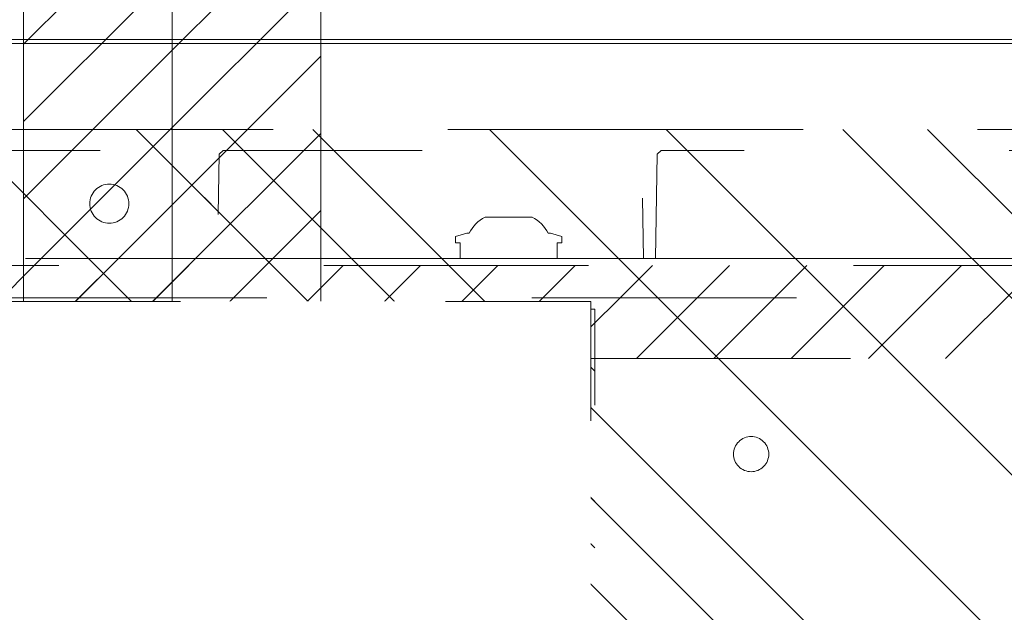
# Model space of a CAD drawing. Header units: inches. Extents: x -467 to -292, y -214 to 28.
# Tile 46 of 81: x -383 to -378, y 21 to 24. Entities that reach past the tile are written whole.
import ezdxf

# ---------------------------------------------------------------- set-up
doc = ezdxf.new("R2010")
doc.units = ezdxf.units.IN
doc.header["$LTSCALE"] = 32
doc.header["$MEASUREMENT"] = 0
doc.linetypes.add('Dash Style-1', pattern=[0.083328, 0.041656, -0.041672])
for name, color, linetype, lineweight in [('Black', 7, 'Continuous', 18), ('DashLine', 7, 'Dash Style-1', 13), ('DashLineFill', 7, 'Dash Style-1', 13), ('Drawing', 7, 'Continuous', 18), ('Metal-Black', 7, 'Continuous', 18), ('Metal-DeskStructure', 7, 'Continuous', 13), ('None', 7, 'Continuous', 18), ('Plastic-BracketCover', 7, 'Continuous', 13), ('SolidLine', 7, 'Continuous', 15)]:
    doc.layers.add(name, color=color, linetype=linetype, lineweight=lineweight)
doc.layers.add('Electrical', color=1, linetype='Dash Style-1', lineweight=15, true_color=0xff0000)
doc.layers.add('Metal-Leg', color=7, linetype='Continuous', lineweight=18, true_color=0x4c4c4c)
pattern_1 = [(45, (0, 0), (-0.3333333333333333, -0.7222222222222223), [])]
pattern_2 = [(45, (0, 0), (-1.61301565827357, 1.935715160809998), []), (45, (-1.0608, 1.0608), (-0.4723460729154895, 0.4167612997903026), [])]

# ---------------------------------------------------------------- blocks, each defined once
blk = doc.blocks.new('Group-25')
at = {"layer": 'Electrical', "linetype": 'Continuous', "lineweight": 5, "true_color": 0xdd0000}
h = blk.add_hatch(dxfattribs=at)
h.set_pattern_fill('ElectricalHatch', color=12, style=0, pattern_type=2)
h.set_pattern_definition(pattern_1)
h.paths.add_polyline_path([(12.75787401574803, -15.69685039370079), (119.1751968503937, -15.69685039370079), (119.1751968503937, -16.16535433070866), (12.75787401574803, -16.16535433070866)])
at = {"layer": 'Electrical', "flags": 128}
blk.add_lwpolyline([(12.75787401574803, -15.69685039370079), (119.1751968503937, -15.69685039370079), (119.1751968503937, -16.16535433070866), (12.75787401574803, -16.16535433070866)], close=True, dxfattribs=at)
blk = doc.blocks.new('Group-26')
at = {"layer": 'None'}
blk.add_blockref('Group-25', (0, 0), dxfattribs=at)
blk = doc.blocks.new('SL Overhead (2D)')
at = {"layer": 'None'}
blk.add_blockref('Group-26', (0, 0), dxfattribs=at)
at = {"layer": 'Drawing', "color": 0, "flags": 1}
for tag in ['Tag', 'Catalog', 'Option1', 'Option2', 'Option3', 'Option4', 'Option5', 'Option6', 'Option7', 'Option8', 'Option9', 'Option10', 'Option11', 'Option12', 'Custom', 'FinishGroup', 'Discount', 'Item2', 'Item3', 'Item6', 'Item9', 'Item10', 'Item12', 'Item13', 'Item16', 'Item19', 'Item20', 'Item21', 'Item22', 'Item23', 'Item24', 'Item25', 'Item8', 'Item18', 'Item1', 'Item4', 'Item5', 'Item7', 'Item11', 'Item14', 'Item15', 'Item17']:
    blk.add_attdef(tag, (-82.6695550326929, -130.5264635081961), '', height=0.007086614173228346, dxfattribs=at)
blk = doc.blocks.new('Group-32')
at = {"layer": 'SolidLine', "flags": 128}
blk.add_lwpolyline([(-4.881889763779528, -2.559055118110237), (31.10236220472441, -2.559055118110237), (31.10236220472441, -2.578740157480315), (-4.881889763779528, -2.578740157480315)], close=True, dxfattribs=at)
blk = doc.blocks.new('Group-35')
at = {"layer": 'SolidLine', "flags": 128}
for points in [[(-4.881889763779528, -2.559055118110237), (31.10236220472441, -2.559055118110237), (31.10236220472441, -86.57480314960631), (-4.881889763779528, -86.57480314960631)], [(-4.861889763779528, -2.559055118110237), (31.08236220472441, -2.559055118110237), (31.08236220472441, -86.57480314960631), (-4.861889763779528, -86.57480314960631)]]:
    blk.add_lwpolyline(points, close=True, dxfattribs=at)
at = {"layer": 'None'}
blk.add_blockref('Group-32', (0, 0), dxfattribs=at)
blk = doc.blocks.new('Group-53')
at = {"layer": 'Electrical', "linetype": 'Continuous', "lineweight": 5, "true_color": 0xdd0000}
h = blk.add_hatch(dxfattribs=at)
h.set_pattern_fill('ElectricalHatch', color=12, style=0, pattern_type=2)
h.set_pattern_definition(pattern_1)
h.paths.add_polyline_path([(11.25984251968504, -6.968503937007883), (11.25984251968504, -1.968503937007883), (12.00787401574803, -1.968503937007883), (12.00787401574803, -6.968503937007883)])
at = {"layer": 'Electrical', "flags": 128}
blk.add_lwpolyline([(11.25984251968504, -6.968503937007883), (11.25984251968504, -1.968503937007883), (12.00787401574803, -1.968503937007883), (12.00787401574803, -6.968503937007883)], close=True, dxfattribs=at)
at = {"layer": 'SolidLine', "flags": 128}
blk.add_lwpolyline([(11.25984251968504, -19.09448818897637), (11.25984251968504, -0.1181102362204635), (12.00787401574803, -0.1181102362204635), (12.00787401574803, -19.09448818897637)], close=True, dxfattribs=at)
blk = doc.blocks.new('Group-54')
at = {"layer": 'Electrical', "linetype": 'Continuous', "lineweight": 5, "true_color": 0xdd0000}
h = blk.add_hatch(dxfattribs=at)
h.set_pattern_fill('ElectricalHatch', color=12, style=0, pattern_type=2)
h.set_pattern_definition(pattern_1)
h.paths.add_polyline_path([(12.00787401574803, -1.968503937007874), (12.75590551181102, -1.968503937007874), (12.75590551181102, -6.968503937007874), (12.00787401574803, -6.968503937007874)])
at = {"layer": 'Electrical', "flags": 128}
blk.add_lwpolyline([(12.00787401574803, -1.968503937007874), (12.75590551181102, -1.968503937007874), (12.75590551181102, -6.968503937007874), (12.00787401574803, -6.968503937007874)], close=True, dxfattribs=at)
at = {"layer": 'SolidLine', "flags": 128}
for points in [[(12.00787401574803, 0), (12.75590551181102, 0), (12.75590551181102, -8.070866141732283), (12.00787401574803, -8.070866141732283)], [(12.75590551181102, -0.767716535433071), (71.22047244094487, -0.767716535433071), (71.22047244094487, -8.051181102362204), (12.75590551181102, -8.051181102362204)]]:
    blk.add_lwpolyline(points, close=True, dxfattribs=at)
blk = doc.blocks.new('1BRPT8_Cover (2D)')
at = {"layer": 'DashLineFill', "linetype": 'Continuous', "lineweight": 13}
h = blk.add_hatch(dxfattribs=at)
h.set_pattern_fill('Steel', color=253, style=0, pattern_type=2)
h.set_pattern_definition(pattern_2)
h.paths.add_polyline_path([(-1.594488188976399, -8.763779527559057), (-2.322834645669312, -8.763779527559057), (-2.322834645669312, -8.751066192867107), (-2.826068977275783, -8.742282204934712), (-2.866441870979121, -8.70280193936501), (-2.866441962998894, -6.672971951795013), (-2.84717538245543, -6.653289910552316), (-2.322834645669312, -6.644137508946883), (-2.322834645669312, -6.584208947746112), (-2.847175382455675, -6.575056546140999), (-2.866441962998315, -6.555374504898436), (-2.866441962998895, -4.468247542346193), (-2.847175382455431, -4.448565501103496), (-2.322834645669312, -4.439413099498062), (-2.322834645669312, -4.37948453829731), (-2.847175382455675, -4.370332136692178), (-2.866441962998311, -4.350650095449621), (-2.866441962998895, -2.263523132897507), (-2.847175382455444, -2.243841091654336), (-2.322834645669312, -2.234688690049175), (-2.322834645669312, -2.174760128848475), (-2.847175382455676, -2.165607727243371), (-2.866441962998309, -2.145925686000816), (-2.866441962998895, -0.05879872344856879), (-2.847175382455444, -0.03911668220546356), (-2.322834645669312, -0.02996428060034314), (-2.322834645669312, 0.02996428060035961), (-2.847175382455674, 0.03911668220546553), (-2.866441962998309, 0.05879872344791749), (-2.866441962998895, 2.145925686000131), (-2.847175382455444, 2.165607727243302), (-2.322834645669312, 2.174760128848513), (-2.322834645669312, 2.234688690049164), (-2.847175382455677, 2.243841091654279), (-2.866441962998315, 2.263523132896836), (-2.866441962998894, 4.350650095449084), (-2.84717538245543, 4.37033213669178), (-2.322834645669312, 4.379484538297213), (-2.322834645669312, 4.439413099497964), (-2.847175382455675, 4.448565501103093), (-2.866441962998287, 4.46824754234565), (-2.865499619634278, 6.55537450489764), (-2.84717538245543, 6.575056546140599), (-2.322834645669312, 6.584208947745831), (-2.322834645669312, 6.644137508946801), (-2.847175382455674, 6.653289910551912), (-2.866441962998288, 6.672971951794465), (-2.866441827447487, 8.702801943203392), (-2.826068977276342, 8.742282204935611), (-1.594488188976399, 8.763779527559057), (-1.594488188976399, 8.858267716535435), (-2.97244094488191, 8.858267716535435), (-2.97244094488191, -8.858267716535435), (-1.594488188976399, -8.858267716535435)])
h = blk.add_hatch(dxfattribs=at)
h.set_pattern_fill('Steel', color=253, style=0, pattern_type=2)
h.set_pattern_definition(pattern_2)
h.paths.add_polyline_path([(-2.322834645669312, 8.858267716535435), (-2.322834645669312, -8.858267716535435), (-2.97244094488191, -8.858267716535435), (-2.97244094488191, 8.858267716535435)])
at = {"layer": 'DashLineFill', "flags": 128}
for points in [[(-1.594488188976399, -8.763779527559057), (-2.322834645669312, -8.763779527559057), (-2.322834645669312, -8.751066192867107), (-2.826068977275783, -8.742282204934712), (-2.866441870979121, -8.70280193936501), (-2.866441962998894, -6.672971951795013), (-2.84717538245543, -6.653289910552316), (-2.322834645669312, -6.644137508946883), (-2.322834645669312, -6.584208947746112), (-2.847175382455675, -6.575056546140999), (-2.866441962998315, -6.555374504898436), (-2.866441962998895, -4.468247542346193), (-2.847175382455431, -4.448565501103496), (-2.322834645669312, -4.439413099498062), (-2.322834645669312, -4.37948453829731), (-2.847175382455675, -4.370332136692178), (-2.866441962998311, -4.350650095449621), (-2.866441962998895, -2.263523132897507), (-2.847175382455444, -2.243841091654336), (-2.322834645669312, -2.234688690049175), (-2.322834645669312, -2.174760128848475), (-2.847175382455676, -2.165607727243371), (-2.866441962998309, -2.145925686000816), (-2.866441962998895, -0.05879872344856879), (-2.847175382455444, -0.03911668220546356), (-2.322834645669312, -0.02996428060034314), (-2.322834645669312, 0.02996428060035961), (-2.847175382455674, 0.03911668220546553), (-2.866441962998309, 0.05879872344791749), (-2.866441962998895, 2.145925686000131), (-2.847175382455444, 2.165607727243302), (-2.322834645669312, 2.174760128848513), (-2.322834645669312, 2.234688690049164), (-2.847175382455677, 2.243841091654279), (-2.866441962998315, 2.263523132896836), (-2.866441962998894, 4.350650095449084), (-2.84717538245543, 4.37033213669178), (-2.322834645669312, 4.379484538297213), (-2.322834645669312, 4.439413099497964), (-2.847175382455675, 4.448565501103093), (-2.866441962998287, 4.46824754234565), (-2.865499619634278, 6.55537450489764), (-2.84717538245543, 6.575056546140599), (-2.322834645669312, 6.584208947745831), (-2.322834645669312, 6.644137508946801), (-2.847175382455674, 6.653289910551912), (-2.866441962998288, 6.672971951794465), (-2.866441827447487, 8.702801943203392), (-2.826068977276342, 8.742282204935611), (-1.594488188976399, 8.763779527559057), (-1.594488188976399, 8.858267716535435), (-2.97244094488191, 8.858267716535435), (-2.97244094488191, -8.858267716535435), (-1.594488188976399, -8.858267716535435)], [(-2.322834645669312, 8.858267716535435), (-2.322834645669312, -8.858267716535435), (-2.97244094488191, -8.858267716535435), (-2.97244094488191, 8.858267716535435)]]:
    blk.add_lwpolyline(points, close=True, dxfattribs=at)
at = {"layer": 'SolidLine', "flags": 128}
blk.add_lwpolyline([(-2.500000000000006, -2.718503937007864), (-2.500473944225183, -2.728151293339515), (-2.501891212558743, -2.73770574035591), (-2.504238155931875, -2.747075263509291), (-2.507492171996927, -2.756169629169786), (-2.511621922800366, -2.764901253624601), (-2.516587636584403, -2.773186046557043), (-2.522341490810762, -2.780944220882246), (-2.528828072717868, -2.788101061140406), (-2.535984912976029, -2.794587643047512), (-2.543743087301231, -2.800341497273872), (-2.552027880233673, -2.805307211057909), (-2.560759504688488, -2.809436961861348), (-2.569853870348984, -2.812690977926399), (-2.579223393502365, -2.815037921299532), (-2.58877784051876, -2.816455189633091), (-2.598425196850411, -2.816929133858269), (-2.608072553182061, -2.816455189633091), (-2.617627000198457, -2.815037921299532), (-2.626996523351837, -2.812690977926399), (-2.636090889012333, -2.809436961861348), (-2.644822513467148, -2.805307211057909), (-2.65310730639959, -2.800341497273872), (-2.660865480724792, -2.794587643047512), (-2.668022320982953, -2.788101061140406), (-2.674508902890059, -2.780944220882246), (-2.680262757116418, -2.773186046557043), (-2.685228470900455, -2.764901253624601), (-2.689358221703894, -2.756169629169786), (-2.692612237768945, -2.747075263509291), (-2.694959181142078, -2.73770574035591), (-2.696376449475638, -2.728151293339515), (-2.696850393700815, -2.718503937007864), (-2.696376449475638, -2.708856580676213), (-2.694959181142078, -2.699302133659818), (-2.692612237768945, -2.689932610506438), (-2.689358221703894, -2.680838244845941), (-2.685228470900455, -2.672106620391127), (-2.680262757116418, -2.663821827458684), (-2.674508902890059, -2.656063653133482), (-2.668022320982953, -2.648906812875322), (-2.660865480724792, -2.642420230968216), (-2.65310730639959, -2.636666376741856), (-2.644822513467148, -2.631700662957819), (-2.636090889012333, -2.62757091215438), (-2.626996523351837, -2.624316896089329), (-2.617627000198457, -2.621969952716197), (-2.608072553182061, -2.620552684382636), (-2.598425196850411, -2.620078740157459), (-2.58877784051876, -2.620552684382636), (-2.579223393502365, -2.621969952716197), (-2.569853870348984, -2.624316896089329), (-2.560759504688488, -2.62757091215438), (-2.552027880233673, -2.631700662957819), (-2.543743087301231, -2.636666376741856), (-2.535984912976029, -2.642420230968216), (-2.528828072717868, -2.648906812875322), (-2.522341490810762, -2.656063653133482), (-2.516587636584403, -2.663821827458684), (-2.511621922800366, -2.672106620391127), (-2.507492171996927, -2.680838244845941), (-2.504238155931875, -2.689932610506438), (-2.501891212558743, -2.699302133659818), (-2.500473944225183, -2.708856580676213)], close=True, dxfattribs=at)
blk = doc.blocks.new('1BRPT9-Bracket (2D)')
at = {"layer": 'DashLineFill', "linetype": 'Continuous', "lineweight": 13}
h = blk.add_hatch(dxfattribs=at)
h.set_pattern_fill('Steel', color=253, style=0, pattern_type=2)
h.set_pattern_definition(pattern_2)
edge = h.paths.add_edge_path()
edge.add_arc((1.677931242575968, -8.488188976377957), 0.2519685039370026, 269.999999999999, 360.0000000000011)
edge.add_line((1.929899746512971, -8.488188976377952), (1.929899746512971, -7.480314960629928))
edge.add_line((1.929899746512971, -7.480314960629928), (2.323600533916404, -7.480314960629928))
edge.add_line((2.323600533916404, -7.480314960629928), (2.323600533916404, 7.461135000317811))
edge.add_line((2.323600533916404, 7.461135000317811), (1.929899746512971, 7.480314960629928))
edge.add_line((1.929899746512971, 7.480314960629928), (1.929899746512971, 8.488188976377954))
edge.add_arc((1.677931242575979, 8.488188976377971), 0.2519685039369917, 359.999999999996, 450.0000000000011)
edge.add_line((1.677931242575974, 8.740157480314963), (-2.32206875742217, 8.740157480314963))
edge.add_line((-2.32206875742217, 8.740157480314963), (-2.32206875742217, -8.74015748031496))
edge.add_line((-2.32206875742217, -8.74015748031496), (1.677931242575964, -8.74015748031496))
h = blk.add_hatch(dxfattribs=at)
h.set_pattern_fill('Steel', color=253, style=0, pattern_type=2)
h.set_pattern_definition(pattern_2)
h.paths.add_polyline_path([(-1.337816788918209, 0.6003937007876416), (-1.329134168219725, 0.599967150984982), (-1.320535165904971, 0.5986916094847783), (-1.31210259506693, 0.5965793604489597), (-1.303917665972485, 0.5936507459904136), (-1.296059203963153, 0.5899339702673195), (-1.288602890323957, 0.5854648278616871), (-1.281620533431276, 0.5802863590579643), (-1.275179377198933, 0.5744484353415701), (-1.269341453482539, 0.5680072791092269), (-1.264162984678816, 0.5610249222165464), (-1.259693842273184, 0.5535686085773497), (-1.255977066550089, 0.5457101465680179), (-1.253048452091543, 0.5375252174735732), (-1.250936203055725, 0.5290926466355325), (-1.249660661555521, 0.520493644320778), (-1.249234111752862, 0.511811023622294), (-1.249660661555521, 0.50312840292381), (-1.250936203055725, 0.4945294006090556), (-1.253048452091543, 0.4860968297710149), (-1.255977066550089, 0.4779119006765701), (-1.259693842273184, 0.4700534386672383), (-1.264162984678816, 0.4625971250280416), (-1.269341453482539, 0.4556147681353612), (-1.275179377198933, 0.449173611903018), (-1.281620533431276, 0.4433356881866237), (-1.288602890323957, 0.4381572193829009), (-1.296059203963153, 0.4336880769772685), (-1.303917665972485, 0.4299713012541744), (-1.31210259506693, 0.4270426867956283), (-1.320535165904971, 0.4249304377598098), (-1.329134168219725, 0.4236548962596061), (-1.337816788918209, 0.4232283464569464), (-1.346499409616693, 0.4236548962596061), (-1.355098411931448, 0.4249304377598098), (-1.363530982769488, 0.4270426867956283), (-1.371715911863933, 0.4299713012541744), (-1.379574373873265, 0.4336880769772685), (-1.387030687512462, 0.4381572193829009), (-1.394013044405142, 0.4433356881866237), (-1.400454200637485, 0.449173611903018), (-1.40629212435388, 0.4556147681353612), (-1.411470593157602, 0.4625971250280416), (-1.415939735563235, 0.4700534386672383), (-1.419656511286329, 0.4779119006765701), (-1.422585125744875, 0.4860968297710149), (-1.424697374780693, 0.4945294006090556), (-1.425972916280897, 0.50312840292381), (-1.426399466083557, 0.511811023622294), (-1.425972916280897, 0.520493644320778), (-1.424697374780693, 0.5290926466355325), (-1.422585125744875, 0.5375252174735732), (-1.419656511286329, 0.5457101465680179), (-1.415939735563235, 0.5535686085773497), (-1.411470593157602, 0.5610249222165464), (-1.40629212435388, 0.5680072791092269), (-1.400454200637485, 0.5744484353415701), (-1.394013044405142, 0.5802863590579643), (-1.387030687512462, 0.5854648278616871), (-1.379574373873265, 0.5899339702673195), (-1.371715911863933, 0.5936507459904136), (-1.363530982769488, 0.5965793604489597), (-1.355098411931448, 0.5986916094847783), (-1.346499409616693, 0.599967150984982)])
h = blk.add_hatch(dxfattribs=at)
h.set_pattern_fill('Steel', color=253, style=0, pattern_type=2)
h.set_pattern_definition(pattern_2)
h.paths.add_polyline_path([(-1.337816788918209, -0.619573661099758), (-1.346499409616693, -0.6191471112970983), (-1.355098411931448, -0.6178715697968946), (-1.363530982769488, -0.615759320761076), (-1.371715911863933, -0.6128307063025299), (-1.379574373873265, -0.6091139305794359), (-1.387030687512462, -0.6046447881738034), (-1.394013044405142, -0.5994663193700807), (-1.400454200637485, -0.5936283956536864), (-1.40629212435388, -0.5871872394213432), (-1.411470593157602, -0.5802048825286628), (-1.415939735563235, -0.572748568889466), (-1.419656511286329, -0.5648901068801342), (-1.422585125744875, -0.5567051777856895), (-1.424697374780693, -0.5482726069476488), (-1.425972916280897, -0.5396736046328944), (-1.426399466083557, -0.5309909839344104), (-1.425972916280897, -0.5223083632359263), (-1.424697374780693, -0.5137093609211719), (-1.422585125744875, -0.5052767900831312), (-1.419656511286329, -0.4970918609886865), (-1.415939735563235, -0.4892333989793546), (-1.411470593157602, -0.481777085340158), (-1.40629212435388, -0.4747947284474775), (-1.400454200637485, -0.4683535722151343), (-1.394013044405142, -0.46251564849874), (-1.387030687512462, -0.4573371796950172), (-1.379574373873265, -0.4528680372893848), (-1.371715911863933, -0.4491512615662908), (-1.363530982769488, -0.4462226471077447), (-1.355098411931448, -0.4441103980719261), (-1.346499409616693, -0.4428348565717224), (-1.337816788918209, -0.4424083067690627), (-1.329134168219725, -0.4428348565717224), (-1.320535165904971, -0.4441103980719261), (-1.31210259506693, -0.4462226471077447), (-1.303917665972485, -0.4491512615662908), (-1.296059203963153, -0.4528680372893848), (-1.288602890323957, -0.4573371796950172), (-1.281620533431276, -0.46251564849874), (-1.275179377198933, -0.4683535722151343), (-1.269341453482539, -0.4747947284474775), (-1.264162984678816, -0.481777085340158), (-1.259693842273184, -0.4892333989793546), (-1.255977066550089, -0.4970918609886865), (-1.253048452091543, -0.5052767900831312), (-1.250936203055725, -0.5137093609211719), (-1.249660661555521, -0.5223083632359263), (-1.249234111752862, -0.5309909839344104), (-1.249660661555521, -0.5396736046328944), (-1.250936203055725, -0.5482726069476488), (-1.253048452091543, -0.5567051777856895), (-1.255977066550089, -0.5648901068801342), (-1.259693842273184, -0.572748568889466), (-1.264162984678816, -0.5802048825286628), (-1.269341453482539, -0.5871872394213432), (-1.275179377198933, -0.5936283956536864), (-1.281620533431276, -0.5994663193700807), (-1.288602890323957, -0.6046447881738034), (-1.296059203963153, -0.6091139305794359), (-1.303917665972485, -0.6128307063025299), (-1.31210259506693, -0.615759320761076), (-1.320535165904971, -0.6178715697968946), (-1.329134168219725, -0.6191471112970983)])
h = blk.add_hatch(dxfattribs=at)
h.set_pattern_fill('Steel', color=253, style=0, pattern_type=2)
h.set_pattern_definition(pattern_2)
h.paths.add_polyline_path([(-1.337816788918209, -3.021148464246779), (-1.346499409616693, -3.020721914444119), (-1.355098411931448, -3.019446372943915), (-1.363530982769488, -3.017334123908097), (-1.371715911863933, -3.014405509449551), (-1.379574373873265, -3.010688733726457), (-1.387030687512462, -3.006219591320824), (-1.394013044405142, -3.001041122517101), (-1.400454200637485, -2.995203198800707), (-1.40629212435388, -2.988762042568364), (-1.411470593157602, -2.981779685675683), (-1.415939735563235, -2.974323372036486), (-1.419656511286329, -2.966464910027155), (-1.422585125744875, -2.95827998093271), (-1.424697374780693, -2.949847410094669), (-1.425972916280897, -2.941248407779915), (-1.426399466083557, -2.932565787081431), (-1.425972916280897, -2.923883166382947), (-1.424697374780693, -2.915284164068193), (-1.422585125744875, -2.906851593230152), (-1.419656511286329, -2.898666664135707), (-1.415939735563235, -2.890808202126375), (-1.411470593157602, -2.883351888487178), (-1.40629212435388, -2.876369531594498), (-1.400454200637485, -2.869928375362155), (-1.394013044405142, -2.864090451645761), (-1.387030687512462, -2.858911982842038), (-1.379574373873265, -2.854442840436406), (-1.371715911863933, -2.850726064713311), (-1.363530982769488, -2.847797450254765), (-1.355098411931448, -2.845685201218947), (-1.346499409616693, -2.844409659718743), (-1.337816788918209, -2.843983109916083), (-1.329134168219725, -2.844409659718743), (-1.320535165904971, -2.845685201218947), (-1.31210259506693, -2.847797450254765), (-1.303917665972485, -2.850726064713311), (-1.296059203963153, -2.854442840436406), (-1.288602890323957, -2.858911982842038), (-1.281620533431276, -2.864090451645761), (-1.275179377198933, -2.869928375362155), (-1.269341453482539, -2.876369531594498), (-1.264162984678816, -2.883351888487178), (-1.259693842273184, -2.890808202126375), (-1.255977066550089, -2.898666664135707), (-1.253048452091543, -2.906851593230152), (-1.250936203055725, -2.915284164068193), (-1.249660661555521, -2.923883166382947), (-1.249234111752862, -2.932565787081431), (-1.249660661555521, -2.941248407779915), (-1.250936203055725, -2.949847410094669), (-1.253048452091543, -2.95827998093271), (-1.255977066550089, -2.966464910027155), (-1.259693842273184, -2.974323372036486), (-1.264162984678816, -2.981779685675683), (-1.269341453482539, -2.988762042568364), (-1.275179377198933, -2.995203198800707), (-1.281620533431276, -3.001041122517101), (-1.288602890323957, -3.006219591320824), (-1.296059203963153, -3.010688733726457), (-1.303917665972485, -3.014405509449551), (-1.31210259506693, -3.017334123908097), (-1.320535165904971, -3.019446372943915), (-1.329134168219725, -3.020721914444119)])
at = {"layer": 'DashLineFill'}
blk.add_line((-2.125218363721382, 8.740157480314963), (-2.125218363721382, -8.74015748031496), dxfattribs=at)
at = {"layer": 'DashLineFill', "flags": 128}
blk.add_lwpolyline([(1.677931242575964, -8.74015748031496, 0.4142135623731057), (1.929899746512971, -8.488188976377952), (1.929899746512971, -7.480314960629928), (2.323600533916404, -7.480314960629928), (2.323600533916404, 7.461135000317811), (1.929899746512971, 7.480314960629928), (1.929899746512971, 8.488188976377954, 0.4142135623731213), (1.677931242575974, 8.740157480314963), (-2.32206875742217, 8.740157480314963), (-2.32206875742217, -8.74015748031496)], format="xyb", close=True, dxfattribs=at)
for points in [[(-1.337816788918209, 0.6003937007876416), (-1.329134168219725, 0.599967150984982), (-1.320535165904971, 0.5986916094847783), (-1.31210259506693, 0.5965793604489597), (-1.303917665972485, 0.5936507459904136), (-1.296059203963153, 0.5899339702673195), (-1.288602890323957, 0.5854648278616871), (-1.281620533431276, 0.5802863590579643), (-1.275179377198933, 0.5744484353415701), (-1.269341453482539, 0.5680072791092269), (-1.264162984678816, 0.5610249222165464), (-1.259693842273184, 0.5535686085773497), (-1.255977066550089, 0.5457101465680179), (-1.253048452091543, 0.5375252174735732), (-1.250936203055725, 0.5290926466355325), (-1.249660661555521, 0.520493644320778), (-1.249234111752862, 0.511811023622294), (-1.249660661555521, 0.50312840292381), (-1.250936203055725, 0.4945294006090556), (-1.253048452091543, 0.4860968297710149), (-1.255977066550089, 0.4779119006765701), (-1.259693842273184, 0.4700534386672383), (-1.264162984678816, 0.4625971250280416), (-1.269341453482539, 0.4556147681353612), (-1.275179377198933, 0.449173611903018), (-1.281620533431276, 0.4433356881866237), (-1.288602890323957, 0.4381572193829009), (-1.296059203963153, 0.4336880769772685), (-1.303917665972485, 0.4299713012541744), (-1.31210259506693, 0.4270426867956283), (-1.320535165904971, 0.4249304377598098), (-1.329134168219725, 0.4236548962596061), (-1.337816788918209, 0.4232283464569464), (-1.346499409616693, 0.4236548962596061), (-1.355098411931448, 0.4249304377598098), (-1.363530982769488, 0.4270426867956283), (-1.371715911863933, 0.4299713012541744), (-1.379574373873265, 0.4336880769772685), (-1.387030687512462, 0.4381572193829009), (-1.394013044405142, 0.4433356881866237), (-1.400454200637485, 0.449173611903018), (-1.40629212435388, 0.4556147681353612), (-1.411470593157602, 0.4625971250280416), (-1.415939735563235, 0.4700534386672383), (-1.419656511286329, 0.4779119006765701), (-1.422585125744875, 0.4860968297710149), (-1.424697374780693, 0.4945294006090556), (-1.425972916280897, 0.50312840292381), (-1.426399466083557, 0.511811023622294), (-1.425972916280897, 0.520493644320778), (-1.424697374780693, 0.5290926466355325), (-1.422585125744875, 0.5375252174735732), (-1.419656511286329, 0.5457101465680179), (-1.415939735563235, 0.5535686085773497), (-1.411470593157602, 0.5610249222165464), (-1.40629212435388, 0.5680072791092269), (-1.400454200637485, 0.5744484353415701), (-1.394013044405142, 0.5802863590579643), (-1.387030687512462, 0.5854648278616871), (-1.379574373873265, 0.5899339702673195), (-1.371715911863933, 0.5936507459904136), (-1.363530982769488, 0.5965793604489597), (-1.355098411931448, 0.5986916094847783), (-1.346499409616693, 0.599967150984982)], [(-1.337816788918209, -0.619573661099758), (-1.346499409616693, -0.6191471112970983), (-1.355098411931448, -0.6178715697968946), (-1.363530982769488, -0.615759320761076), (-1.371715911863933, -0.6128307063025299), (-1.379574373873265, -0.6091139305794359), (-1.387030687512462, -0.6046447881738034), (-1.394013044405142, -0.5994663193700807), (-1.400454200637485, -0.5936283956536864), (-1.40629212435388, -0.5871872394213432), (-1.411470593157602, -0.5802048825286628), (-1.415939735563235, -0.572748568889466), (-1.419656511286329, -0.5648901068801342), (-1.422585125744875, -0.5567051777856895), (-1.424697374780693, -0.5482726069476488), (-1.425972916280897, -0.5396736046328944), (-1.426399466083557, -0.5309909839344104), (-1.425972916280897, -0.5223083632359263), (-1.424697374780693, -0.5137093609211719), (-1.422585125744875, -0.5052767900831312), (-1.419656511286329, -0.4970918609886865), (-1.415939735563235, -0.4892333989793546), (-1.411470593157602, -0.481777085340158), (-1.40629212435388, -0.4747947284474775), (-1.400454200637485, -0.4683535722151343), (-1.394013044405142, -0.46251564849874), (-1.387030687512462, -0.4573371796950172), (-1.379574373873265, -0.4528680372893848), (-1.371715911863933, -0.4491512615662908), (-1.363530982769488, -0.4462226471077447), (-1.355098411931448, -0.4441103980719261), (-1.346499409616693, -0.4428348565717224), (-1.337816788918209, -0.4424083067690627), (-1.329134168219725, -0.4428348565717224), (-1.320535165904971, -0.4441103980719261), (-1.31210259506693, -0.4462226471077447), (-1.303917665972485, -0.4491512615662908), (-1.296059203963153, -0.4528680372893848), (-1.288602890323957, -0.4573371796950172), (-1.281620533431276, -0.46251564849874), (-1.275179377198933, -0.4683535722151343), (-1.269341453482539, -0.4747947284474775), (-1.264162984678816, -0.481777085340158), (-1.259693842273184, -0.4892333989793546), (-1.255977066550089, -0.4970918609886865), (-1.253048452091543, -0.5052767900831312), (-1.250936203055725, -0.5137093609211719), (-1.249660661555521, -0.5223083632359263), (-1.249234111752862, -0.5309909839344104), (-1.249660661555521, -0.5396736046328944), (-1.250936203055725, -0.5482726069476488), (-1.253048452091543, -0.5567051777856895), (-1.255977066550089, -0.5648901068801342), (-1.259693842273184, -0.572748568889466), (-1.264162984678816, -0.5802048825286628), (-1.269341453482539, -0.5871872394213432), (-1.275179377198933, -0.5936283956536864), (-1.281620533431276, -0.5994663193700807), (-1.288602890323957, -0.6046447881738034), (-1.296059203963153, -0.6091139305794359), (-1.303917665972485, -0.6128307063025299), (-1.31210259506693, -0.615759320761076), (-1.320535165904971, -0.6178715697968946), (-1.329134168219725, -0.6191471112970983)], [(-1.337816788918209, -3.021148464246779), (-1.346499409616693, -3.020721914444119), (-1.355098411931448, -3.019446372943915), (-1.363530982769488, -3.017334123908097), (-1.371715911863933, -3.014405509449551), (-1.379574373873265, -3.010688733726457), (-1.387030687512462, -3.006219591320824), (-1.394013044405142, -3.001041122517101), (-1.400454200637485, -2.995203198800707), (-1.40629212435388, -2.988762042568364), (-1.411470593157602, -2.981779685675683), (-1.415939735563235, -2.974323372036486), (-1.419656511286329, -2.966464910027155), (-1.422585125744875, -2.95827998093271), (-1.424697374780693, -2.949847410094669), (-1.425972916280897, -2.941248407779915), (-1.426399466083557, -2.932565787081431), (-1.425972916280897, -2.923883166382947), (-1.424697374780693, -2.915284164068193), (-1.422585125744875, -2.906851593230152), (-1.419656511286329, -2.898666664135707), (-1.415939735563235, -2.890808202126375), (-1.411470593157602, -2.883351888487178), (-1.40629212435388, -2.876369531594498), (-1.400454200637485, -2.869928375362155), (-1.394013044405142, -2.864090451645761), (-1.387030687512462, -2.858911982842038), (-1.379574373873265, -2.854442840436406), (-1.371715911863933, -2.850726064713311), (-1.363530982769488, -2.847797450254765), (-1.355098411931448, -2.845685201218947), (-1.346499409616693, -2.844409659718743), (-1.337816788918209, -2.843983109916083), (-1.329134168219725, -2.844409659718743), (-1.320535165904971, -2.845685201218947), (-1.31210259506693, -2.847797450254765), (-1.303917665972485, -2.850726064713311), (-1.296059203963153, -2.854442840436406), (-1.288602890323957, -2.858911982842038), (-1.281620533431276, -2.864090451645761), (-1.275179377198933, -2.869928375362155), (-1.269341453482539, -2.876369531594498), (-1.264162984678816, -2.883351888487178), (-1.259693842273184, -2.890808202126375), (-1.255977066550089, -2.898666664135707), (-1.253048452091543, -2.906851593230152), (-1.250936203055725, -2.915284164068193), (-1.249660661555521, -2.923883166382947), (-1.249234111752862, -2.932565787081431), (-1.249660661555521, -2.941248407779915), (-1.250936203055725, -2.949847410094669), (-1.253048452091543, -2.95827998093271), (-1.255977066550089, -2.966464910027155), (-1.259693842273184, -2.974323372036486), (-1.264162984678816, -2.981779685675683), (-1.269341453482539, -2.988762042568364), (-1.275179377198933, -2.995203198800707), (-1.281620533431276, -3.001041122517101), (-1.288602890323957, -3.006219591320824), (-1.296059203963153, -3.010688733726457), (-1.303917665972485, -3.014405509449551), (-1.31210259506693, -3.017334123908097), (-1.320535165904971, -3.019446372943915), (-1.329134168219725, -3.020721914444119)]]:
    blk.add_lwpolyline(points, close=True, dxfattribs=at)
blk = doc.blocks.new('Group-77')
at = {"layer": 'DashLineFill', "linetype": 'Continuous', "lineweight": 13}
h = blk.add_hatch(dxfattribs=at)
h.set_pattern_fill('Steel', color=253, style=0, pattern_type=2)
h.set_pattern_definition(pattern_2)
h.paths.add_polyline_path([(-2.066929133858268, 1.397637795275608), (2.066929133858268, 1.397637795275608), (2.066929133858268, 0.1377952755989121), (2.106299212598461, 0.1377952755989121), (2.106299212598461, -0.1377952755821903), (2.066929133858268, -0.1377952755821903), (2.066929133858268, -5.275590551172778), (2.106299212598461, -5.275590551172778), (2.106299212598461, -5.55118110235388), (2.066929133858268, -5.55118110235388), (2.066929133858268, -5.82677165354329), (-2.066929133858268, -5.82677165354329), (-2.066929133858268, -5.55118110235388), (-2.106299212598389, -5.55118110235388), (-2.106299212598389, -5.275590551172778), (-2.066929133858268, -5.275590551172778), (-2.066929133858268, -0.1377952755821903), (-2.106299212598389, -0.1377952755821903), (-2.106299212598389, 0.1377952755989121), (-2.066929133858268, 0.1377952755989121)])
at = {"layer": 'DashLineFill', "flags": 128}
blk.add_lwpolyline([(-2.066929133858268, 1.397637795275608), (2.066929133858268, 1.397637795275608), (2.066929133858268, 0.1377952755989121), (2.106299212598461, 0.1377952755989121), (2.106299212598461, -0.1377952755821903), (2.066929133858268, -0.1377952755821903), (2.066929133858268, -5.275590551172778), (2.106299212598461, -5.275590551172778), (2.106299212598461, -5.55118110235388), (2.066929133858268, -5.55118110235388), (2.066929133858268, -5.82677165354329), (-2.066929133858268, -5.82677165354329), (-2.066929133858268, -5.55118110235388), (-2.106299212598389, -5.55118110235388), (-2.106299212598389, -5.275590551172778), (-2.066929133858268, -5.275590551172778), (-2.066929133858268, -0.1377952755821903), (-2.106299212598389, -0.1377952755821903), (-2.106299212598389, 0.1377952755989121), (-2.066929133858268, 0.1377952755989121)], close=True, dxfattribs=at)
blk = doc.blocks.new('TL14_upper_leg (2D)')
at = {"layer": 'SolidLine', "flags": 128}
blk.add_lwpolyline([(2.322834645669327, -5.150007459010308), (2.401574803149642, -5.150007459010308), (2.401574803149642, -5.125984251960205), (2.434055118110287, -5.125984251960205), (2.4493110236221, -5.182920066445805), (2.4493110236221, -5.194495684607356, -0.1579749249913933), (2.531479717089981, -5.27563011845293), (2.531479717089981, -5.511771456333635, -0.1560270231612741), (2.4493110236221, -5.592846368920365), (2.4493110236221, -5.60448150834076), (2.434055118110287, -5.66141732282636), (2.401574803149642, -5.66141732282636), (2.401574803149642, -5.637394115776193), (2.322834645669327, -5.637394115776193)], format="xyb", close=True, dxfattribs=at)
at = {"layer": 'DashLine', "color": 7}
blk.add_blockref('Group-77', (0, 0), dxfattribs=at)
blk = doc.blocks.new('SlateLegLocator-L3')
at = {"color": 255, "linetype": 'Dash Style-1', "lineweight": 5}
blk.add_wipeout([(-2.106299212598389, 1.3779527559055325), (2.10629921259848, 1.3779527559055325), (2.10629921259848, -5.807086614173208), (-2.106299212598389, -5.807086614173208)], dxfattribs=at).dxf.layer = 'Black'
at = {"layer": 'Black', "linetype": 'Dash Style-1', "lineweight": 5, "flags": 128}
blk.add_lwpolyline([(-2.106299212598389, 1.377952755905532), (2.106299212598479, 1.377952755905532), (2.106299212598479, -5.807086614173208), (-2.106299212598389, -5.807086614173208)], close=True, dxfattribs=at)
blk = doc.blocks.new('StructEnd-L3 (2D)')
at = {"layer": 'Metal-Black', "color": 7}
blk.add_blockref('1BRPT9-Bracket (2D)', (-0.0001991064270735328, 6.10236220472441), dxfattribs=at)
at = {"layer": 'Metal-Leg', "color": 7, "rotation": 180}
blk.add_blockref('TL14_upper_leg (2D)', (0, 0), dxfattribs=at)
at = {"layer": 'Plastic-BracketCover', "color": 7}
blk.add_blockref('1BRPT8_Cover (2D)', (-0.0001991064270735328, 6.10236220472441), dxfattribs=at)
at = {"layer": 'Metal-DeskStructure', "color": 7, "rotation": 180}
blk.add_blockref('SlateLegLocator-L3', (0, 0), dxfattribs=at)
blk = doc.blocks.new('Group-90')
at = {"layer": 'None'}
for name in ['Group-53', 'Group-54', 'Group-35']:
    blk.add_blockref(name, (0, 0), dxfattribs=at)
at = {"layer": 'SolidLine', "color": 7, "rotation": 270}
blk.add_blockref('StructEnd-L3 (2D)', (8.30708661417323, -5.984251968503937), dxfattribs=at)
blk = doc.blocks.new('SL Runoff Utility L Desk2 (2D)')
at = {"layer": 'None'}
blk.add_blockref('Group-90', (0, 0), dxfattribs=at)
at = {"layer": 'Drawing', "color": 0, "flags": 1}
for tag in ['Tag', 'Catalog', 'Option1', 'Option2', 'Option3', 'Option4', 'Option5', 'Option6', 'Option7', 'Option8', 'Option9', 'Option10', 'Option11', 'Option12', 'Custom', 'FinishGroup', 'Discount', 'Item2', 'Item3', 'Item6', 'Item9', 'Item10', 'Item12', 'Item13', 'Item16', 'Item19', 'Item20', 'Item21', 'Item22', 'Item23', 'Item24', 'Item25', 'Item8', 'Item18', 'Item1', 'Item4', 'Item5', 'Item7', 'Item11', 'Item14', 'Item15', 'Item17']:
    blk.add_attdef(tag, (-39.56719282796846, -45.14095169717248), '', height=0.007086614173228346, dxfattribs=at)

msp = doc.modelspace()

# ---------------------------------------------------------------- block references
at = {"layer": 'Drawing'}
msp.add_blockref('SL Overhead (2D)', (-442.1288791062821, 38.4763779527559), dxfattribs=at)

# ---------------------------------------------------------------- next in the draw order: block references
msp.add_blockref('SL Runoff Utility L Desk2 (2D)', (-394.1446271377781, 26.4763779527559), dxfattribs=at)

doc.saveas('drawing.dxf')
